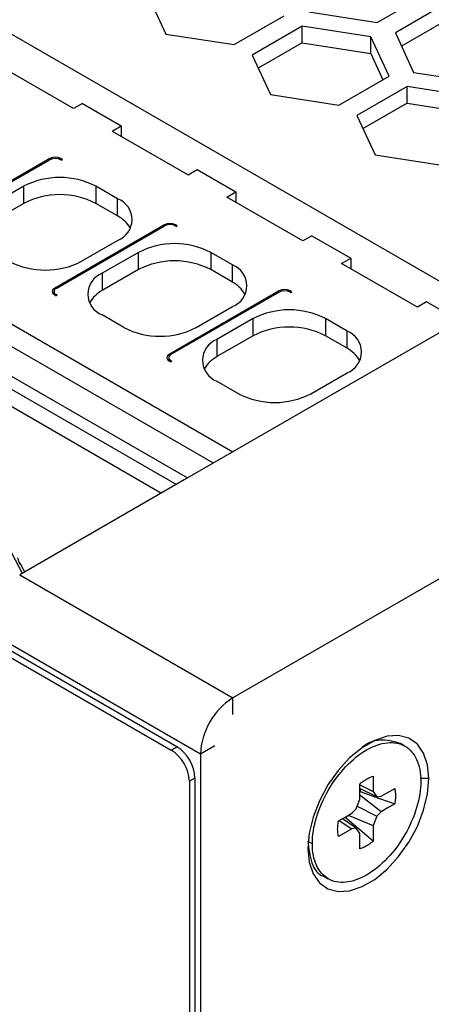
# Model space of a CAD drawing. Header units: millimetres. Extents: x 0 to 419, y 0 to 324.
# Tile 28 of 31: x 336 to 348, y 239 to 268. Entities that reach past the tile are written whole.
import ezdxf

# ---------------------------------------------------------------- set-up
doc = ezdxf.new("R2010")
doc.units = ezdxf.units.MM
doc.header["$LTSCALE"] = 1.5

msp = doc.modelspace()

# ---------------------------------------------------------------- linework, layer by layer
for p, q in [((405.331, 284.581), (342.169, 248.119)), ((339.661, 268.775), (340.198, 267.616)), ((346.408, 267.955), (347.878, 268.804)), ((348.408, 268.498), (346.938, 267.649)), ((342.206, 267.305), (343.676, 268.154)), ((344.4, 268.266), (346.408, 267.955)), ((349.275, 259.752), (335.06, 267.959)), ((344.206, 267.848), (342.736, 266.999)), ((346.214, 267.537), (344.206, 267.848)), ((344.206, 267.358), (344.206, 267.848)), ((348.408, 268.008), (347.118, 267.263)), ((340.198, 267.616), (342.206, 267.305)), ((346.752, 266.378), (346.214, 267.537)), ((346.214, 267.047), (346.214, 267.537)), ((346.938, 267.649), (347.476, 266.49)), ((344.206, 267.358), (342.916, 266.613)), ((344.206, 267.358), (346.214, 267.047)), ((342.736, 266.999), (343.274, 265.84)), ((346.214, 267.047), (346.572, 266.275)), ((337.486, 265.425), (335.259, 266.711)), ((345.282, 265.53), (346.752, 266.378)), ((347.476, 266.49), (349.484, 266.18)), ((343.274, 265.84), (345.282, 265.53)), ((347.282, 266.072), (345.812, 265.223)), ((349.29, 265.761), (347.282, 266.072)), ((347.282, 265.582), (347.282, 266.072)), ((337.751, 265.578), (337.486, 265.425)), ((337.751, 265.578), (338.891, 264.92)), ((347.282, 265.582), (345.992, 264.837)), ((347.282, 265.582), (349.29, 265.271)), ((345.812, 265.223), (346.35, 264.064)), ((338.626, 264.767), (338.891, 264.92)), ((338.891, 264.92), (338.891, 264.614)), ((338.626, 264.767), (340.854, 263.481)), ((346.35, 264.064), (348.358, 263.754)), ((336.797, 263.956), (333.562, 262.088)), ((333.615, 262.088), (336.797, 263.925)), ((336.797, 263.925), (336.797, 263.956)), ((337.168, 263.925), (337.115, 263.956)), ((337.115, 263.956), (337.115, 263.925)), ((337.115, 263.925), (337.141, 263.91)), ((337.168, 263.925), (337.141, 263.91)), ((340.854, 263.481), (341.119, 263.634)), ((341.119, 263.634), (342.259, 262.976)), ((328.128, 263.452), (342.171, 255.345)), ((341.596, 255.013), (327.687, 263.043)), ((336.028, 263.145), (334.967, 262.532)), ((336.028, 262.64), (336.028, 263.145)), ((338.785, 262.777), (338.149, 263.145)), ((338.149, 263.145), (338.149, 262.64)), ((341.994, 262.823), (342.259, 262.976)), ((342.259, 262.976), (342.259, 262.67)), ((336.028, 262.64), (334.967, 262.027)), ((338.785, 262.272), (338.149, 262.64)), ((338.785, 262.272), (338.785, 262.777)), ((344.221, 261.537), (341.994, 262.823)), ((327.231, 262.429), (340.837, 254.575)), ((327.113, 262.123), (340.512, 254.388)), ((340.164, 262.012), (336.929, 260.144)), ((336.982, 260.144), (340.164, 261.981)), ((340.164, 261.981), (340.164, 262.012)), ((340.536, 261.981), (340.482, 262.012)), ((340.482, 262.012), (340.482, 261.981)), ((340.482, 261.981), (340.509, 261.966)), ((340.536, 261.981), (340.509, 261.966)), ((327.092, 261.629), (340.074, 254.134)), ((337.725, 260.94), (338.785, 261.553)), ((344.486, 261.69), (344.221, 261.537)), ((344.486, 261.69), (345.627, 261.032)), ((339.395, 261.2), (338.335, 260.588)), ((339.395, 260.696), (339.395, 261.2)), ((342.153, 260.833), (341.517, 261.2)), ((341.517, 261.2), (341.517, 260.696)), ((345.362, 260.879), (345.627, 261.032)), ((347.589, 259.593), (345.362, 260.879)), ((345.627, 261.032), (345.627, 260.726)), ((339.395, 260.696), (338.335, 260.083)), ((338.335, 260.588), (338.335, 260.083)), ((342.153, 260.328), (341.517, 260.696)), ((342.153, 260.328), (342.153, 260.833)), ((336.916, 260.052), (336.916, 259.969)), ((336.929, 260.144), (336.929, 260.096)), ((343.532, 260.068), (340.297, 258.2)), ((343.532, 260.037), (340.35, 258.2)), ((343.532, 260.037), (343.532, 260.068)), ((343.903, 260.037), (343.85, 260.068)), ((343.85, 260.068), (343.85, 260.037)), ((343.85, 260.037), (343.877, 260.022)), ((343.903, 260.037), (343.877, 260.022)), ((336.929, 259.961), (336.982, 259.93)), ((337.009, 259.945), (336.982, 259.961)), ((336.982, 259.961), (336.982, 259.93)), ((337.009, 259.945), (336.982, 259.93)), ((347.854, 259.746), (347.589, 259.593)), ((348.824, 259.186), (347.854, 259.746)), ((341.092, 258.996), (342.153, 259.608)), ((349.275, 259.446), (346.093, 257.609)), ((338.971, 258.996), (338.335, 259.364)), ((342.763, 259.256), (341.702, 258.644)), ((342.763, 258.751), (342.763, 259.256)), ((345.521, 258.889), (344.884, 259.256)), ((344.884, 259.256), (344.884, 258.751)), ((345.521, 258.384), (345.521, 258.889)), ((342.763, 258.751), (341.702, 258.139)), ((341.702, 258.644), (341.702, 258.139)), ((345.521, 258.384), (344.884, 258.751)), ((340.284, 258.108), (340.284, 258.025)), ((340.297, 258.2), (340.297, 258.152)), ((340.297, 258.016), (340.35, 257.986)), ((340.376, 258.001), (340.35, 258.016)), ((340.35, 258.016), (340.35, 257.986)), ((340.376, 258.001), (340.35, 257.986)), ((341.702, 257.419), (342.339, 257.052)), ((344.46, 257.052), (345.521, 257.664)), ((346.093, 257.609), (345.033, 256.997)), ((345.033, 256.997), (340.737, 254.517)), ((340.737, 254.517), (337.608, 252.711)), ((335.222, 253.226), (335.987, 251.775)), ((337.608, 252.711), (335.911, 251.731)), ((336.021, 251.892), (335.935, 252.054)), ((335.911, 251.731), (342.169, 248.119)), ((341.214, 246.465), (334.956, 250.078)), ((335.057, 249.646), (340.361, 246.585)), ((340.525, 246.68), (335.222, 249.741)), ((342.169, 247.629), (342.169, 248.119)), ((341.639, 246.71), (341.214, 246.465)), ((347.218, 246.699), (347.086, 246.775)), ((340.361, 246.585), (340.525, 246.68)), ((341.214, 246.465), (341.214, 186.572)), ((341.055, 245.761), (340.891, 245.666)), ((340.891, 245.666), (340.891, 194.162)), ((341.055, 245.761), (341.055, 186.664)), ((345.897, 245.137), (345.897, 245.59)), ((345.897, 245.564), (346.29, 245.363)), ((347.923, 245.745), (347.67, 245.745)), ((346.398, 245.21), (345.897, 245.452)), ((345.897, 245.361), (345.904, 245.364)), ((346.526, 244.773), (345.897, 245.255)), ((345.91, 245.446), (345.904, 245.364)), ((346.29, 245.363), (346.398, 245.21)), ((346.526, 245.227), (346.919, 245.453)), ((345.789, 244.859), (345.897, 245.137)), ((346.398, 245.21), (346.526, 245.227)), ((345.66, 244.727), (345.789, 244.859)), ((345.819, 244.935), (346.398, 244.641)), ((346.526, 244.773), (346.398, 244.641)), ((345.29, 244.513), (345.66, 244.273)), ((345.789, 244.29), (345.385, 244.568)), ((345.466, 244.607), (345.397, 244.559)), ((345.466, 244.607), (345.466, 244.615)), ((346.29, 243.91), (345.466, 244.607)), ((345.558, 244.668), (346.29, 244.363)), ((346.398, 244.641), (346.29, 244.363)), ((345.66, 244.273), (345.268, 244.047)), ((345.789, 244.29), (345.66, 244.273)), ((345.897, 244.137), (345.789, 244.29)), ((346.29, 244.363), (346.29, 243.91)), ((344.37, 243.908), (344.502, 243.832)), ((344.836, 242.878), (344.968, 242.801))]:
    msp.add_line(p, q)
at = {"flags": 128}
for points in [[(347.923, 245.745), (347.884, 246.149), (347.769, 246.491), (347.584, 246.755), (347.335, 246.93), (347.035, 247.009), (346.695, 246.987), (346.332, 246.867), (345.961, 246.653), (345.597, 246.354), (345.258, 245.983), (344.958, 245.558), (344.709, 245.096), (344.523, 244.617), (344.409, 244.143), (344.37, 243.694)], [(344.37, 243.694), (344.409, 243.29), (344.523, 242.948), (344.709, 242.684), (344.958, 242.509), (345.258, 242.43), (345.597, 242.451), (345.961, 242.572), (346.332, 242.786), (346.695, 243.085), (347.035, 243.456), (347.335, 243.881), (347.584, 244.343), (347.769, 244.822), (347.884, 245.296), (347.923, 245.745)], [(346.29, 245.817), (346.29, 245.563), (346.29, 245.363)], [(345.904, 245.364), (346.472, 245.16), (346.919, 245)], [(346.919, 245), (346.699, 244.873), (346.526, 244.773)], [(345.268, 244.5), (345.488, 244.627), (345.66, 244.727)], [(345.897, 243.683), (345.897, 243.937), (345.897, 244.137)]]:
    msp.add_lwpolyline(points, dxfattribs=at)
for centre, radius, start, end in [((336.956, 263.649), 0.346, 62.6097, 117.3903), ((336.956, 263.618), 0.346, 62.6097, 117.3903), ((337.088, 261.097), 2.306, 62.6097, 117.3903), ((337.088, 260.593), 2.306, 62.6097, 117.3903), ((338.553, 262.165), 0.655, 290.7834, 69.2166), ((338.36, 261.455), 0.921, 29.7548, 62.484), ((340.323, 261.705), 0.346, 62.6097, 117.3903), ((340.323, 261.674), 0.346, 62.6097, 117.3903), ((340.456, 259.153), 2.306, 62.6097, 117.3903), ((336.664, 262.987), 2.306, 242.6097, 297.3903), ((340.456, 258.648), 2.306, 62.6097, 117.3903), ((338.567, 259.976), 0.655, 110.7834, 249.2166), ((341.921, 260.221), 0.655, 290.7834, 69.2166), ((341.727, 259.511), 0.921, 29.7548, 62.484), ((336.964, 260.052), 0.0982, 110.7834, 249.2166), ((337.017, 260.052), 0.0982, 110.7834, 249.2166), ((338.76, 259.266), 0.921, 117.516, 150.2452), ((343.691, 259.761), 0.346, 62.6097, 117.3903), ((343.691, 259.73), 0.346, 62.6097, 117.3903), ((343.824, 257.209), 2.306, 62.6097, 117.3903), ((340.032, 261.043), 2.306, 242.6097, 297.3903), ((343.824, 256.704), 2.306, 62.6097, 117.3903), ((345.288, 258.277), 0.655, 290.7834, 69.2166), ((341.935, 258.032), 0.655, 110.7834, 249.2166), ((345.095, 257.567), 0.921, 29.7548, 62.484), ((340.332, 258.108), 0.0982, 110.7834, 249.2166), ((340.385, 258.108), 0.0982, 110.7834, 249.2166), ((342.128, 257.322), 0.921, 117.516, 150.2452), ((343.399, 259.099), 2.306, 242.6097, 297.3903), ((343.287, 246.371), 2.075, 122.6055, 177.3945), ((339.739, 245.614), 1.153, 2.6055, 57.3945), ((339.904, 245.709), 1.153, 2.6055, 57.3945)]:
    msp.add_arc(centre, radius, start, end)
for points, knots in [([(335.841, 252.234), (335.845, 252.223), (335.856, 252.2), (335.868, 252.159), (335.881, 252.116), (335.896, 252.079), (335.914, 252.053), (335.93, 252.042), (335.938, 252.044), (335.937, 252.054), (335.926, 252.067), (335.911, 252.076), (335.904, 252.081)], [0, 0, 0, 0, 0.0769481, 0.1751871, 0.2911931, 0.4200673, 0.5488873, 0.6647316, 0.7630988, 0.8479285, 0.9253878, 1, 1, 1, 1]), ([(336.02, 251.891), (336.022, 251.888), (336.032, 251.872), (336.041, 251.842), (336.048, 251.82), (336.05, 251.812)], [0, 0, 0, 0, 0.120783, 0.667348, 1, 1, 1, 1]), ([(344.502, 243.832), (344.502, 244.072), (344.544, 244.336), (344.703, 244.873), (344.821, 245.145), (345.116, 245.655), (345.292, 245.893), (345.677, 246.299), (345.885, 246.467), (346.302, 246.707), (346.51, 246.78), (346.895, 246.818), (347.071, 246.784), (347.366, 246.614), (347.484, 246.478), (347.643, 246.125), (347.684, 245.909), (347.684, 245.668)], [0, 0, 0, 0, 0.125, 0.125, 0.25, 0.25, 0.375, 0.375, 0.5, 0.5, 0.625, 0.625, 0.75, 0.75, 0.875, 0.875, 1, 1, 1, 1]), ([(347.086, 246.775), (346.922, 246.825), (346.596, 246.925), (346.164, 246.828), (345.961, 246.664), (345.961, 246.664)], [0, 0, 0, 0, 0.499847, 0.999796, 1, 1, 1, 1]), ([(347.684, 245.668), (347.684, 245.428), (347.643, 245.164), (347.484, 244.627), (347.366, 244.355), (347.071, 243.845), (346.895, 243.607), (346.51, 243.201), (346.302, 243.033), (345.885, 242.793), (345.677, 242.72), (345.292, 242.682), (345.116, 242.716), (344.821, 242.887), (344.703, 243.022), (344.544, 243.375), (344.502, 243.591), (344.502, 243.832)], [0, 0, 0, 0, 0.125, 0.125, 0.25, 0.25, 0.375, 0.375, 0.5, 0.5, 0.625, 0.625, 0.75, 0.75, 0.875, 0.875, 1, 1, 1, 1]), ([(345.897, 245.59), (345.919, 245.608), (345.962, 245.644), (346.028, 245.69), (346.093, 245.731), (346.159, 245.766), (346.225, 245.795), (346.268, 245.809), (346.29, 245.817)], [0, 0, 0, 0, 0.1683632, 0.334698, 0.5000082, 0.6653166, 0.8316458, 1, 1, 1, 1]), ([(346.919, 245.453), (346.924, 245.431), (346.933, 245.386), (346.94, 245.315), (346.943, 245.241), (346.94, 245.163), (346.933, 245.083), (346.924, 245.028), (346.919, 245)], [0, 0, 0, 0, 0.168363, 0.334698, 0.500008, 0.665317, 0.831646, 1, 1, 1, 1]), ([(345.268, 244.047), (345.263, 244.069), (345.254, 244.114), (345.246, 244.185), (345.244, 244.26), (345.246, 244.337), (345.254, 244.417), (345.263, 244.472), (345.268, 244.5)], [0, 0, 0, 0, 0.168363, 0.334698, 0.500008, 0.665317, 0.831646, 1, 1, 1, 1]), ([(344.37, 243.908), (344.397, 243.689), (344.451, 243.25), (344.664, 242.911), (344.836, 242.878), (344.836, 242.878)], [0, 0, 0, 0, 0.499949, 0.999898, 1, 1, 1, 1]), ([(346.29, 243.91), (346.268, 243.892), (346.225, 243.856), (346.159, 243.81), (346.093, 243.769), (346.028, 243.734), (345.962, 243.705), (345.919, 243.691), (345.897, 243.683)], [0, 0, 0, 0, 0.168363, 0.334698, 0.500008, 0.665317, 0.831646, 1, 1, 1, 1])]:
    msp.add_open_spline(points, degree=3, knots=knots)

doc.saveas('drawing.dxf')
